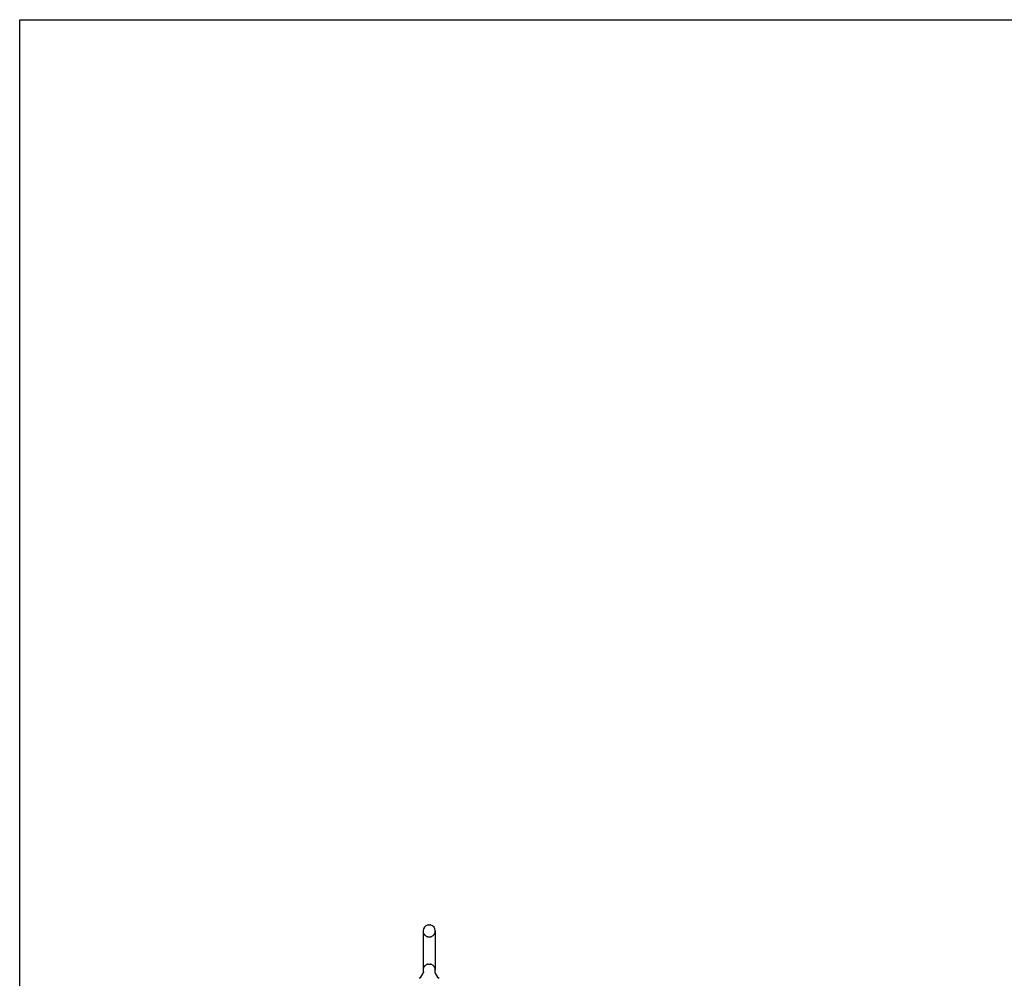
# Model space of a CAD drawing. Header units: inches. Extents: x 0 to 264, y 0 to 171.
# Tile 4 of 21: x 0 to 50, y 122 to 171. Entities that reach past the tile are written whole.
import ezdxf

# ---------------------------------------------------------------- set-up
doc = ezdxf.new("R2010")
doc.units = ezdxf.units.IN
doc.header["$LTSCALE"] = 14.508621
doc.header["$MEASUREMENT"] = 0
doc.linetypes.add('HIDDEN', pattern=[0.2, 0.1, -0.1])
doc.layers.get('0').update_dxf_attribs({"linetype": 'CONTINUOUS'})
doc.layers.add('DEFAULT_2', color=8, linetype='HIDDEN')

msp = doc.modelspace()

# ---------------------------------------------------------------- linework, layer by layer
at = {"color": 7, "linetype": 'Continuous'}
for p, q in [((0, 0), (0, 170.69)), ((0, 170.69), (263.793, 170.69)), ((20.577, 125.097), (20.665, 125.097)), ((20.315, 124.797), (20.315, 122.822)), ((20.927, 124.797), (20.927, 122.822)), ((20.321, 122.679), (20.32, 122.674)), ((20.915, 122.728), (20.916, 122.733)), ((20.915, 122.723), (20.915, 122.728)), ((20.915, 122.718), (20.915, 122.723)), ((20.915, 122.713), (20.915, 122.718)), ((20.916, 122.708), (20.915, 122.713)), ((20.916, 122.738), (20.917, 122.743)), ((20.916, 122.733), (20.916, 122.738)), ((20.916, 122.703), (20.916, 122.708)), ((20.917, 122.698), (20.916, 122.703)), ((20.917, 122.743), (20.918, 122.748)), ((20.918, 122.694), (20.917, 122.699)), ((20.918, 122.748), (20.919, 122.752)), ((20.918, 122.689), (20.918, 122.694)), ((20.919, 122.685), (20.918, 122.689))]:
    msp.add_line(p, q, dxfattribs=at)
msp.add_lwpolyline([(20.323, 122.752), (20.324, 122.748), (20.325, 122.743), (20.326, 122.738), (20.326, 122.733), (20.327, 122.728), (20.327, 122.723), (20.327, 122.718), (20.327, 122.714), (20.327, 122.709), (20.326, 122.704), (20.325, 122.699), (20.325, 122.694), (20.324, 122.689), (20.322, 122.684), (20.321, 122.679)], dxfattribs=at)
for centre, radius, start, end in [((20.621, 124.797), 0.306, 105.6303, 180), ((20.577, 124.954), 0.144, 90, 105.6303), ((20.665, 124.954), 0.144, 74.3697, 90), ((20.621, 124.797), 0.306, 0, 74.3697), ((19.823, 122.839), 0.523, 304.6624, 347.2389), ((20.621, 122.822), 0.306, 180, 193.2053), ((21.419, 122.839), 0.523, 192.7611, 235.3376), ((20.621, 122.822), 0.306, 346.7947, 360)]:
    msp.add_arc(centre, radius, start, end, dxfattribs=at)
at = {"layer": 'DEFAULT_2', "color": 8, "linetype": 'HIDDEN'}
for p, q in [((20.577, 124.497), (20.665, 124.497)), ((20.577, 123.122), (20.665, 123.122))]:
    msp.add_line(p, q, dxfattribs=at)
for centre, radius, start, end in [((20.621, 124.797), 0.306, 180, 254.3697), ((20.577, 124.641), 0.144, 254.3697, 270), ((20.665, 124.641), 0.144, 270, 285.6303), ((20.621, 124.797), 0.306, 285.6303, 360), ((20.621, 122.822), 0.306, 105.6303, 180), ((20.577, 122.979), 0.144, 90, 105.6303), ((20.665, 122.979), 0.144, 74.3697, 90), ((20.621, 122.822), 0.306, 0, 74.3697)]:
    msp.add_arc(centre, radius, start, end, dxfattribs=at)

doc.saveas('drawing.dxf')
